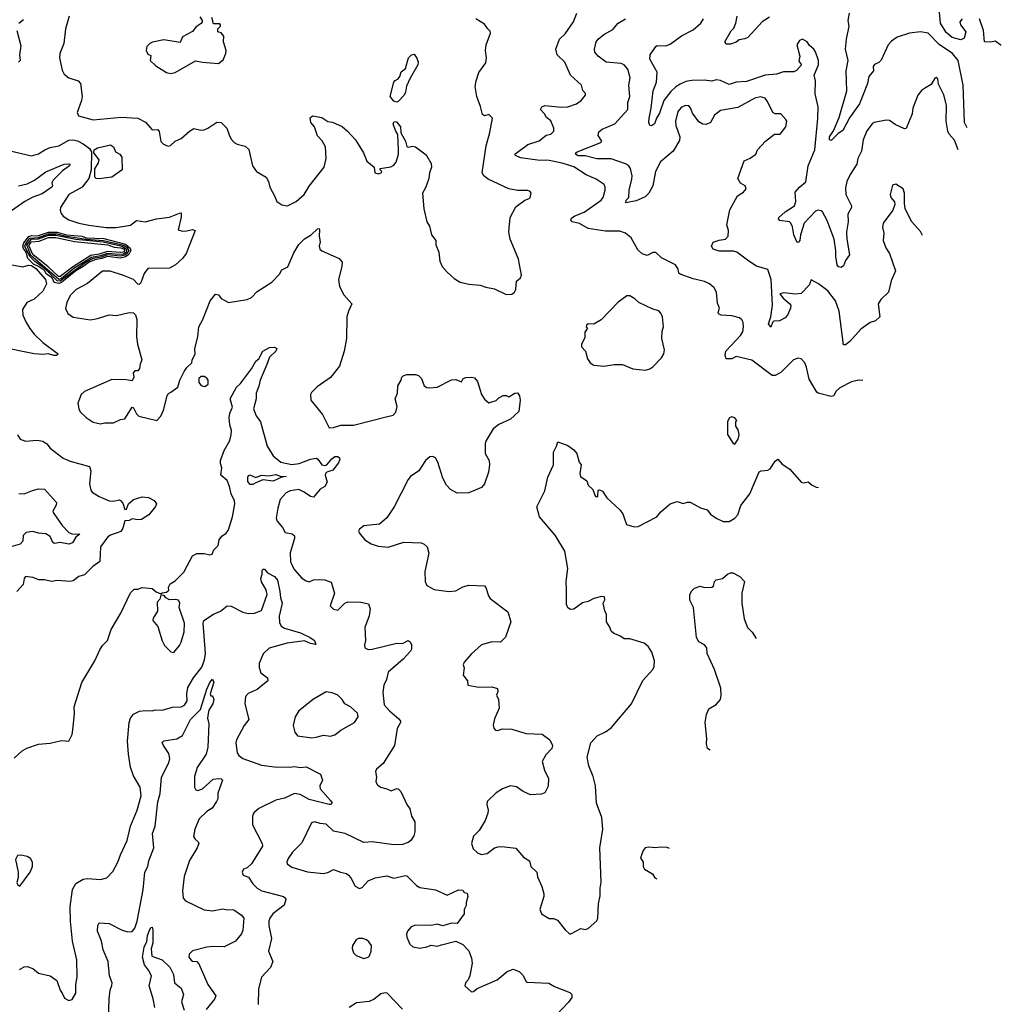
# Model space of a CAD drawing. Extents: x 2143765 to 2212931, y 878955 to 1017455.
# Tile 59 of 256: x 2174794 to 2181617, y 894047 to 900890. Entities that reach past the tile are written whole.
import ezdxf

# ---------------------------------------------------------------- set-up
doc = ezdxf.new("R2010")
doc.units = 0

msp = doc.modelspace()

# ---------------------------------------------------------------- linework, layer by layer
at = {"layer": '0CON20XD'}
for points in [[(2180654.5, 898383.1), (2180625, 898384.4), (2180575, 898372.2), (2180495, 898331.4), (2180467.5, 898305), (2180454, 898276), (2180435, 898270), (2180345, 898292.9), (2180335, 898302), (2180281.3, 898391.3), (2180264.2, 898475), (2180252, 898505), (2180225, 898533.3), (2180205, 898536.7), (2180173.9, 898526.1), (2180085, 898436.7), (2180045, 898416.7), (2180025, 898416.7), (2179883.4, 898523.4), (2179775, 898550), (2179745, 898533.3), (2179705, 898532.5), (2179697.5, 898555), (2179703.3, 898585), (2179804.4, 898695), (2179819.6, 898720.4), (2179825.7, 898755.7), (2179822.5, 898785), (2179813.4, 898803.4), (2179797.2, 898817.2), (2179745, 898830.5), (2179670, 898835), (2179652.5, 898845), (2179650, 898855), (2179658.8, 898885), (2179645, 898920), (2179637.1, 898995), (2179621.4, 899025), (2179588, 899055), (2179555, 899070), (2179475, 899088.6), (2179385, 899120), (2179375, 899127.5), (2179370, 899155), (2179353.3, 899185), (2179255, 899234), (2179215, 899271.4), (2179195, 899271.4), (2179155, 899251.9), (2179121.5, 899261.5), (2179089.8, 899289.8), (2179045, 899374.3), (2179005, 899406.9), (2178965, 899420), (2178865, 899420.8), (2178745, 899438.9), (2178685, 899472.9), (2178633.8, 899485), (2178626, 899495), (2178628.8, 899511.2), (2178653.3, 899526.7), (2178718.2, 899551.8), (2178835.6, 899635), (2178848.9, 899655), (2178864.4, 899705), (2178864.4, 899725), (2178855.7, 899745), (2178802.1, 899782.1), (2178730.5, 899810.5), (2178645, 899867.4), (2178565, 899892.9), (2178475, 899911.8), (2178392.3, 899912.3), (2178275, 899929.2), (2178241.2, 899945), (2178236.7, 899955), (2178325, 900021.9), (2178405, 900048.6), (2178453, 900087), (2178486.7, 900095), (2178507.5, 900115), (2178506.9, 900135), (2178485, 900186.7), (2178455, 900210), (2178442, 900235), (2178414.2, 900265), (2178424, 900285), (2178445, 900293.1), (2178560.7, 900280.7), (2178605, 900283.3), (2178665, 900304.3), (2178699.8, 900330.2), (2178726, 900365), (2178725.9, 900375.9), (2178708, 900398), (2178700, 900435), (2178623.2, 900503.2), (2178583.8, 900595), (2178530.8, 900645), (2178521.4, 900685), (2178546.9, 900755), (2178585, 900791.4), (2178642.9, 900875), (2178665.5, 900934.5)], [(2181379.2, 900137), (2181361.2, 900175), (2181351.2, 900435), (2181318.2, 900605), (2181277.1, 900655), (2181185, 900718), (2181109.4, 900795), (2181055, 900805.4), (2180980, 900795), (2180893, 900767), (2180855, 900740.8), (2180830.8, 900715), (2180781.7, 900608.3), (2180766.9, 900593.1), (2180735, 900577.5), (2180725.8, 900565), (2180728, 900535), (2180696.7, 900495), (2180688.1, 900445), (2180630.8, 900305), (2180563, 900207), (2180515, 900120.6), (2180482.2, 900097.8), (2180435, 900050.9), (2180424.1, 900055), (2180423.3, 900075), (2180451.9, 900118.1), (2180490.1, 900209.9), (2180544.6, 900395), (2180539.6, 900535), (2180552, 900605), (2180534, 900684), (2180541.8, 900755), (2180560.9, 900845), (2180553.3, 900885), (2180561.5, 900935)], [(2181344.2, 900895), (2181328.9, 900875), (2181333.9, 900853.9), (2181370, 900805), (2181358.8, 900761.2), (2181335, 900750.6), (2181275, 900765.8), (2181235, 900800), (2181194.5, 900865), (2181185.6, 900965.6)], [(2174820.3, 900889.7), (2174787.3, 900862.7)], [(2175138.6, 900915), (2175112.9, 900825), (2175100.6, 900725), (2175072.2, 900655), (2175070.6, 900625), (2175088.9, 900538.9), (2175101.7, 900511.7), (2175135, 900484.4), (2175201.2, 900465), (2175216.9, 900445), (2175228.1, 900355), (2175223, 900327), (2175193.3, 900245), (2175202.3, 900222.3), (2175305, 900192.9), (2175498.3, 900211.7), (2175614.5, 900204.5), (2175668.3, 900178.3), (2175715, 900123.8), (2175755, 900127.5), (2175763, 900113), (2175775, 900042.5), (2175792.5, 900025), (2175825, 900011.2), (2175842.5, 900015), (2175875, 900046), (2175915, 900064), (2175975, 900116), (2176005, 900133.8), (2176052.7, 900122.7), (2176075, 900124.4), (2176101.2, 900135), (2176165, 900177.5), (2176195, 900175.7), (2176234.3, 900135), (2176252, 900082), (2176265, 900056.7), (2176285, 900036.2), (2176305, 900024.2), (2176360.7, 900010.7), (2176387.3, 899987.3), (2176413, 899873), (2176440, 899835), (2176506, 899795), (2176524, 899765), (2176531.4, 899725), (2176565.6, 899665.6), (2176581.2, 899625), (2176615, 899602.9), (2176655, 899595.8), (2176715, 899626.9), (2176770.6, 899675), (2176807, 899733), (2176909.2, 899865), (2176924.2, 899925.8), (2176919.4, 900005), (2176896.9, 900046.9), (2176865, 900083.3), (2176843.3, 900145), (2176816.7, 900175), (2176813.6, 900206.4), (2176828.3, 900221.7), (2176895, 900210), (2176935, 900182.5), (2176967, 900177), (2177035, 900147.5), (2177072.5, 900115), (2177127.5, 900055), (2177183.3, 899965), (2177207, 899907), (2177257.5, 899865), (2177262.5, 899825), (2177285, 899817.5), (2177307.5, 899825), (2177310, 899835), (2177300, 899845), (2177300, 899855), (2177373.2, 899866.8), (2177395, 899878.8), (2177411.7, 899898.3), (2177426.2, 899955), (2177426.2, 899985), (2177421.7, 900091.7), (2177405, 900120), (2177390, 900165), (2177395, 900177.5), (2177405, 900182.5), (2177415, 900177.5), (2177440, 900145), (2177443, 900103), (2177476.7, 900045), (2177485, 900007.5), (2177495, 900003.8), (2177525, 900011.2), (2177545.8, 900005.8), (2177619.5, 899949.5), (2177655, 899890), (2177656.7, 899865), (2177642.5, 899825), (2177637.5, 899785), (2177615, 899720), (2177593, 899683), (2177603.3, 899575), (2177623.8, 899485), (2177643.3, 899455), (2177656.7, 899395), (2177686.2, 899355), (2177686.2, 899325), (2177708, 899275), (2177715, 899212.5), (2177731.2, 899175), (2177765.8, 899135.8), (2177815, 899090), (2177856.1, 899066.1), (2177915, 899050.8), (2177995.6, 899045.6), (2178035, 899030), (2178095, 899018.8), (2178175, 898978.8), (2178215, 898981.2), (2178234.1, 898995.9), (2178242, 899015), (2178247.5, 899072.5), (2178275, 899096.7), (2178282.5, 899115), (2178260, 899225), (2178233, 899293), (2178204.3, 899365), (2178194.2, 899415), (2178204.2, 899515), (2178242.1, 899587.9), (2178305, 899636.2), (2178335, 899646.7), (2178343.3, 899655), (2178348.8, 899685), (2178343.3, 899695), (2178325, 899702), (2178255, 899702.9), (2178193.4, 899713.4), (2178051.4, 899781.4), (2178019.2, 899805), (2178008.1, 899825), (2178036.9, 900013.1), (2178062.9, 900105), (2178081.2, 900205), (2178055, 900231.2), (2178025, 900221.2), (2178010, 900230), (2177997, 900287), (2177971.1, 900355), (2177960, 900425), (2177965.8, 900465), (2177985, 900522.5), (2178035, 900590), (2178038, 900625), (2178031.2, 900675), (2178036.7, 900715), (2178067.5, 900795), (2178065, 900810), (2178047.5, 900825), (2178025, 900859.2), (2177964.6, 900894.6)], [(2176045, 900910), (2176062.5, 900885), (2176062.5, 900875), (2176055, 900862.5), (2176020.5, 900839.5), (2175995, 900807.5), (2175925, 900770), (2175908.8, 900731.2), (2175795, 900750), (2175715.9, 900734.1), (2175697.5, 900725), (2175676.4, 900703.6), (2175673.3, 900675), (2175685, 900650), (2175705, 900640), (2175701.2, 900605), (2175739.5, 900569.5), (2175815, 900523.3), (2175845, 900516.2)], [(2175845, 900516.2), (2175875, 900523.3), (2176015, 900603.3), (2176065, 900593.3), (2176175, 900586.2), (2176208.3, 900611.7), (2176225.8, 900654.2), (2176228, 900675), (2176210, 900735), (2176212.5, 900775), (2176195, 900797.5), (2176170, 900805), (2176170, 900825), (2176190, 900845), (2176190, 900855), (2176185, 900860), (2176141.7, 900861.7), (2176130, 900905)], [(2181070.7, 899390.4), (2181055, 899416.7), (2180995.6, 899485.6), (2180950, 899575), (2180943.3, 899615), (2180944.2, 899685), (2180935, 899713.3), (2180885, 899747.5), (2180860.7, 899739.3), (2180844, 899675), (2180848.8, 899655), (2180874, 899624), (2180877.5, 899605), (2180864.4, 899565.6), (2180795.7, 899475), (2180790.6, 899445), (2180800, 899405), (2180797.1, 899355), (2180815.6, 899305), (2180840.4, 899265), (2180882.2, 899145), (2180850.6, 899075), (2180834.1, 898995.9), (2180780.8, 898945), (2180760.8, 898915), (2180772.5, 898825), (2180742.3, 898797.7), (2180705, 898786), (2180641.5, 898738.5), (2180565, 898652.5), (2180535, 898630), (2180520.5, 898630.5), (2180491.2, 898865), (2180465.6, 898935), (2180411.4, 899005), (2180345.8, 899055), (2180295, 899082.5), (2180282.5, 899045), (2180225, 898986), (2180187.3, 898982.7), (2180105, 898992), (2180077.5, 898985), (2180100, 898955), (2180148, 898915), (2180154.2, 898904.2), (2180151.9, 898885), (2180130.6, 898835), (2180115, 898816.9), (2180075, 898796.9), (2180035, 898793.8), (2180025.7, 898784.3), (2180015, 898752.5), (2179999.2, 898775), (2180015.6, 898824.4), (2180026, 898905), (2180018.6, 899085), (2179993.3, 899153.3), (2179916.4, 899176.4), (2179861.9, 899211.9), (2179780, 899275), (2179755, 899280.5), (2179655, 899281.2), (2179614.8, 899294.8), (2179601.8, 899315), (2179615, 899342.3), (2179655, 899357.5), (2179701.2, 899365), (2179719.5, 899385), (2179722, 899425), (2179708.8, 899465), (2179731.2, 899568.8), (2179783.8, 899665), (2179825, 899692), (2179843.8, 899715), (2179836.2, 899735), (2179805, 899754), (2179786, 899785), (2179830.8, 899909.2), (2179872.1, 899927.9), (2179910, 899955), (2179923.3, 899985), (2179979.2, 900045), (2180040, 900095), (2180080, 900095), (2180119.2, 900145), (2180126, 900185), (2180120, 900195), (2180085, 900234.2), (2180045, 900234.3), (2180028.6, 900245), (2179991.5, 900321.5), (2179975, 900343.1), (2179944, 900354), (2179905, 900344), (2179785, 900278.8), (2179665, 900257.8), (2179624.5, 900225.5), (2179596.7, 900175), (2179565, 900160.8), (2179542.7, 900162.7), (2179515, 900180), (2179470.3, 900240.3), (2179456.8, 900276.8), (2179445, 900290), (2179425, 900292.9), (2179395, 900281.4), (2179368.3, 900251.7), (2179353.1, 900185), (2179355.5, 900155), (2179381.9, 900075), (2179379.7, 900050.3), (2179336, 899975), (2179247.3, 899902.7), (2179214.1, 899835), (2179195.4, 899735), (2179167.5, 899685), (2179140.5, 899659.5), (2179078.6, 899631.4), (2179006.7, 899616.7), (2179009.2, 899635), (2179027.8, 899655), (2179030.8, 899705), (2179047.9, 899782.1), (2179051.1, 899805), (2179039.5, 899855), (2179025, 899875.8), (2179005, 899888.1), (2178905, 899923.3), (2178805, 899921.8), (2178725, 899944.6), (2178676.5, 899943.5), (2178657.8, 899955), (2178658.6, 899965), (2178668.9, 899971.1), (2178833.8, 900035), (2178840.8, 900045), (2178814.4, 900085), (2178819.5, 900110.5), (2178841.9, 900128.1), (2178930.6, 900165), (2179021.4, 900265), (2179022.2, 900315), (2179034.3, 900355), (2179028.1, 900435), (2179037.5, 900485), (2179020.8, 900545), (2178995.4, 900575), (2178975, 900585.7), (2178869.4, 900595), (2178814.3, 900635), (2178791.1, 900665), (2178789.5, 900685), (2178801.5, 900735), (2178815.6, 900755), (2178855, 900787.5), (2178917.6, 900822.4), (2178955, 900865.6), (2179006, 900895)], [(2181316.5, 899985.2), (2181292.9, 900052.9), (2181254.8, 900094.8), (2181246, 900115), (2181233.3, 900185), (2181236.2, 900295), (2181217.7, 900367.7), (2181181.2, 900441.2), (2181175, 900477.5), (2181165, 900486.7), (2181155, 900482.5), (2181130.9, 900439.1), (2181090, 900415), (2181063.4, 900396.6), (2181037.9, 900365), (2181003.1, 900275), (2180998.6, 900235), (2180955, 900133.3), (2180945, 900131.2), (2180880.5, 900160.5), (2180839.6, 900189.6), (2180817.9, 900192.1), (2180734.6, 900175.4), (2180719.4, 900165), (2180682.7, 900117.3), (2180658.2, 900055), (2180644.4, 899975), (2180618.9, 899925), (2180613.1, 899885), (2180566.1, 899813.9), (2180543.5, 899765), (2180535, 899720), (2180536.7, 899675), (2180575.8, 899595), (2180575.6, 899584.4), (2180550.8, 899539.2), (2180553.8, 899485), (2180541.1, 899415), (2180543.9, 899363.9), (2180562.9, 899255), (2180535, 899216.2), (2180520.4, 899179.6), (2180505, 899166.5), (2180485, 899171.4), (2180476.7, 899185), (2180466.9, 899245), (2180467.1, 899285), (2180454.6, 899364.6), (2180406.7, 899495), (2180375, 899554), (2180365, 899561.4), (2180345, 899565.6), (2180325, 899557.8), (2180247.8, 899475), (2180221.5, 899395), (2180216.6, 899355), (2180205, 899340.6), (2180195, 899346), (2180175, 899394), (2180165, 899450), (2180154.3, 899475), (2180144.5, 899484.5), (2180076.7, 899495), (2180068.9, 899505), (2180071.8, 899515), (2180115, 899554.7), (2180179.4, 899595), (2180188.2, 899625), (2180185, 899690), (2180215, 899726), (2180257.8, 899762.2), (2180275.4, 899874.6), (2180321.8, 899985), (2180342.6, 900202.6), (2180344.5, 900285), (2180322.5, 900375), (2180325.7, 900465), (2180317.5, 900505), (2180345.6, 900575), (2180345.8, 900605), (2180325.9, 900665.9), (2180313.3, 900685), (2180285, 900710), (2180268.8, 900735), (2180235, 900754.2), (2180215, 900746), (2180196.2, 900715), (2180216, 900635), (2180210.7, 900600.7), (2180227.5, 900575), (2180193, 900537), (2180175, 900526.7), (2180102.3, 900527.7), (2180055, 900512), (2179975, 900503.1), (2179845, 900461.1), (2179775, 900455.5), (2179725, 900439.5), (2179666.4, 900466.4), (2179635, 900471.9), (2179605, 900462.7), (2179555, 900469.6), (2179465, 900466.9), (2179425, 900459.1), (2179385, 900442), (2179355, 900423.2), (2179320.1, 900389.9), (2179271.3, 900328.7), (2179240.6, 900239.4), (2179220, 900205), (2179207.1, 900165), (2179185, 900150.8), (2179173.3, 900155), (2179167.1, 900175), (2179168.9, 900205), (2179183.8, 900275), (2179197.3, 900395), (2179220, 900455), (2179225.4, 900525), (2179174.5, 900615), (2179176.1, 900645), (2179215, 900704.3), (2179225, 900709.2), (2179285, 900708.9), (2179315, 900720.5), (2179393.6, 900776.4), (2179475, 900820), (2179528.2, 900865), (2179546.4, 900895)], [(2180005, 900908.2), (2179955, 900874.6), (2179855, 900765.6), (2179835, 900755.6), (2179795, 900748.8), (2179775, 900733.8), (2179735, 900719.2), (2179705, 900720), (2179695.8, 900735), (2179738.9, 900811.1), (2179758.2, 900831.8), (2179771.4, 900865), (2179781.2, 900915)], [(2181617.4, 900713.4), (2181615, 900712.5), (2181575, 900740), (2181545, 900732.5), (2181500, 900735), (2181493.3, 900815), (2181466.2, 900895)], [(2174774.7, 900815), (2174802, 900708), (2174792.9, 900645), (2174798, 900605), (2174786.2, 900595)], [(2177415, 900316.7), (2177395, 900323.8), (2177370, 900355), (2177394, 900455), (2177402.7, 900467.3), (2177425, 900477.5), (2177436.7, 900495), (2177445, 900527.5), (2177475, 900550), (2177497.5, 900625), (2177517.5, 900645), (2177535, 900650), (2177555, 900622.5), (2177564.2, 900595), (2177562, 900575), (2177507.5, 900482.5), (2177482.7, 900427.3), (2177476, 900385), (2177466.2, 900365), (2177425, 900321.2), (2177415, 900316.7)], [(2174688.3, 899988.3), (2174875, 899944.3), (2174925, 899957.1), (2174969.2, 899985), (2175005, 900000.8), (2175065, 900012.1), (2175135, 900051.2), (2175163.7, 900053.7), (2175195, 900047.3), (2175235, 900026.4), (2175278.1, 899995), (2175292.4, 899972.4), (2175290, 899845), (2175273.6, 899786.4), (2175227.5, 899725), (2175134.2, 899675), (2175077.1, 899585), (2175074.3, 899565), (2175082.4, 899542.4), (2175096.2, 899525), (2175135, 899498), (2175205, 899475.6), (2175275, 899462.2), (2175395, 899446.5), (2175464.4, 899445.6), (2175565, 899461.1), (2175605, 899494.3), (2175666.1, 899483.9), (2175745, 899506.2), (2175835, 899518), (2175903.9, 899546.1), (2175916.2, 899546.2), (2175916.1, 899516.1), (2175895, 899430), (2175925, 899420), (2175955, 899421.2), (2175995, 899432.5), (2176012.5, 899425), (2175950, 899265), (2175925, 899230), (2175877.5, 899185), (2175835, 899163.8), (2175685, 899160), (2175659.2, 899125), (2175635, 899060), (2175625, 899050), (2175615, 899052.5), (2175585, 899083.3), (2175515, 899110.8), (2175421.7, 899141.7), (2175368.8, 899141.2), (2175265, 899056), (2175186.2, 899015), (2175145, 898973.8), (2175121.4, 898925), (2175112.7, 898882.7), (2175127.3, 898847.3), (2175165, 898822), (2175285, 898804), (2175335, 898812), (2175415, 898838), (2175465.7, 898834.3), (2175555, 898853.8), (2175585, 898852.5), (2175598.8, 898838.8), (2175608.8, 898805), (2175606.7, 898685), (2175613.3, 898635), (2175642.5, 898525), (2175630, 898495), (2175627.5, 898465), (2175615, 898450), (2175595, 898450), (2175583.3, 898435), (2175587.5, 898405), (2175575, 898380), (2175533, 898387), (2175435, 898388.8), (2175243.3, 898305), (2175222, 898285), (2175198.8, 898225), (2175204.4, 898185), (2175213.7, 898163.7), (2175255, 898124), (2175305, 898092), (2175355, 898080), (2175385, 898087.5), (2175445, 898088), (2175495, 898111.2), (2175525, 898116), (2175575, 898197.5), (2175585, 898192.5), (2175605, 898150), (2175622.5, 898135), (2175746.4, 898103.6), (2175775.9, 898134.1), (2175793.8, 898175), (2175818, 898275), (2175828.8, 898291.2), (2175845, 898301.2), (2175892.5, 898335), (2175907.5, 898385), (2175937.5, 898445), (2175955, 898472.5), (2175990, 898505), (2175992.5, 898525), (2176012.5, 898565), (2176010, 898605), (2176032.9, 898685), (2176038, 898755), (2176066, 898805), (2176116.7, 898935), (2176155, 898982.5), (2176175, 898977.5), (2176195, 898952.5), (2176245, 898924.4), (2176375, 898944.4), (2176405, 898958.6), (2176445, 899001.2), (2176546, 899065), (2176599.1, 899120.9), (2176615, 899151.2), (2176658.3, 899171.7), (2176699.7, 899270.3), (2176735, 899326.2), (2176773, 899367), (2176818.8, 899395), (2176865, 899436.7), (2176875, 899437.5), (2176878.8, 899428.8), (2176875.7, 899385), (2176882.5, 899345), (2176876, 899315), (2176881.2, 899295), (2176895, 899283.8), (2177015, 899229.2), (2177034.3, 899205), (2177032.5, 899175), (2177010, 899085), (2177016, 899035), (2177047.7, 898977.7), (2177102.5, 898915), (2177078.8, 898865), (2177067.5, 898825), (2177065.7, 898675), (2177049.2, 898585), (2177017.3, 898482.7), (2176955, 898403.3), (2176860.9, 898339.1), (2176821.2, 898298.8), (2176816, 898285), (2176818, 898245), (2176898.8, 898145), (2176945, 898053.8), (2176975, 898056), (2177025, 898072), (2177115, 898071.9), (2177340.6, 898129.4), (2177389.1, 898140.9), (2177407.9, 898162.1), (2177417.9, 898202.1), (2177404.3, 898255), (2177420, 898295), (2177423.1, 898345), (2177446.2, 898385), (2177450, 898405), (2177460, 898415), (2177485, 898423.3), (2177544.3, 898424.3), (2177567, 898417), (2177586.2, 898395), (2177606, 898345), (2177625, 898334.4), (2177645, 898332.2), (2177695, 898336.9), (2177796.1, 898386.1), (2177825, 898388.8), (2177865, 898373.3), (2177877.5, 898395), (2177895, 898403.3), (2177936.2, 898406.2), (2177955, 898400), (2177976.7, 898375), (2178003.3, 898285), (2178025, 898252.5), (2178055, 898227.5), (2178105, 898243.3), (2178125, 898262.5), (2178155, 898277.5), (2178175, 898277.5), (2178195, 898267.5), (2178235, 898293.3), (2178255, 898297.5), (2178268.8, 898275), (2178273.8, 898245), (2178263.6, 898166.4), (2178205, 898113.3), (2178125, 898075.8), (2178085, 898046.2), (2178036.7, 897965), (2178030, 897945), (2178030, 897875), (2178056.7, 897825), (2178060, 897795), (2178052.5, 897745), (2178024, 897665), (2178005, 897638.8), (2177915, 897601.2), (2177835, 897600), (2177787.5, 897625), (2177760, 897655), (2177734.2, 897704.2), (2177700.6, 897815), (2177685, 897844.2), (2177665, 897854.4), (2177645, 897850.5), (2177614.7, 897825.3), (2177569.4, 897755), (2177511.2, 897715), (2177493.8, 897695), (2177395.7, 897504.3), (2177345, 897426.7), (2177295, 897383.3), (2177187, 897373), (2177155, 897350), (2177150, 897335), (2177153.3, 897323.3), (2177192.5, 897275), (2177236.1, 897246.1), (2177285, 897230), (2177355, 897224.2), (2177465, 897258.6), (2177585, 897253.5), (2177606, 897245), (2177627.1, 897225), (2177636.8, 897183.2), (2177609.2, 897055), (2177612, 896985), (2177625, 896957.5), (2177675, 896930), (2177775.9, 896915.9), (2177825, 896920), (2177875, 896948), (2177915, 896959.2), (2178024, 896954), (2178034, 896944), (2178053.3, 896885), (2178065, 896867.5), (2178187.5, 896775), (2178207.5, 896705), (2178171.7, 896598.3), (2178135, 896562.5), (2178075, 896566.2), (2178005, 896544.3), (2177935, 896482), (2177882.9, 896425), (2177877.1, 896405), (2177883.3, 896385), (2177877.5, 896335), (2177907.5, 896295), (2177910, 896265), (2177985, 896251.2), (2178075, 896254), (2178115, 896242.5), (2178118.3, 896221.7), (2178107.5, 896195), (2178121.2, 896165), (2178125.8, 896105), (2178095, 896030)], [(2175345, 899784.5), (2175326, 899786), (2175316.2, 899796.2), (2175315.9, 899854.1), (2175341.2, 899895), (2175346.2, 899915), (2175310, 899965), (2175311.2, 899985), (2175335, 899999.2), (2175425, 900020), (2175445, 900006.2), (2175460.5, 899970.5), (2175490, 899955), (2175503.8, 899935), (2175505.8, 899845), (2175434.4, 899795.6), (2175345, 899784.5)], [(2174785, 899734.1), (2174845, 899748.9), (2174896.8, 899773.2), (2174975, 899832), (2175103.8, 899885), (2175135, 899887.8), (2175143.3, 899885), (2175140.8, 899875), (2175090.3, 899839.7), (2175026.4, 899775), (2175017.3, 899755), (2175021.1, 899735), (2175016.9, 899725), (2174980.5, 899699.5), (2174950.5, 899679.5), (2174885, 899656.5), (2174829.1, 899625), (2174714.4, 899545)], [(2175065, 899055.1), (2175034.2, 899064.2), (2175019.7, 899095), (2174980.4, 899120.4), (2174965, 899145.5), (2174924.4, 899175), (2174890.6, 899190.6), (2174851.1, 899231.1), (2174838, 899275), (2174819.7, 899299.7), (2174815.9, 899315), (2174821.9, 899338.1), (2174857.6, 899382.4), (2174875, 899389.1), (2174917, 899387), (2174995, 899412), (2175055, 899411.8), (2175120, 899395), (2175225, 899384.1), (2175256, 899374), (2175378, 899368), (2175529.4, 899329.4), (2175560.9, 899300.9), (2175565.3, 899285), (2175552.2, 899257.8), (2175529, 899241), (2175493.1, 899233.1), (2175403.4, 899245), (2175365, 899228.8), (2175315, 899221.7), (2175276.7, 899205), (2175234.7, 899175.3), (2175185, 899144.7), (2175085, 899064), (2175065, 899055.1)], [(2175075, 899072.7), (2175054.5, 899074.5), (2174973.7, 899155), (2174899.4, 899209.4), (2174863.8, 899243.8), (2174830.4, 899315), (2174835.2, 899335), (2174865, 899371.2), (2174925, 899376.5), (2174995, 899401.4), (2175050.9, 899400.9), (2175105, 899386.7), (2175255, 899364), (2175375.9, 899355.9), (2175515, 899322.6), (2175538.1, 899308.1), (2175551.5, 899285), (2175543, 899267), (2175525, 899252.9), (2175495, 899245.7), (2175405, 899256), (2175360.7, 899239.3), (2175305, 899230.6), (2175255.6, 899205), (2175127.4, 899112.6), (2175075, 899072.7)], [(2175065, 899084.6), (2174871.8, 899251.8), (2174842.4, 899325), (2174875, 899363.6), (2174925, 899365.9), (2174995, 899391.9), (2175045, 899391.8), (2175185, 899364.3), (2175375, 899345.5), (2175505.8, 899315.8), (2175536.4, 899295), (2175536.9, 899275), (2175515, 899259.8), (2175485, 899256.8), (2175405, 899264.8), (2175355, 899247.6), (2175293.4, 899236.6), (2175170.5, 899159.5), (2175085, 899091.7), (2175065, 899084.6)], [(2175075, 899103.9), (2175064.4, 899105), (2174992.4, 899172.4), (2174885, 899258.9), (2174860.4, 899315), (2174860.1, 899325), (2174875, 899345.4), (2174929.8, 899350.2), (2174995, 899376.9), (2175045, 899376.8), (2175175, 899349.1), (2175406, 899325), (2175449.5, 899309.5), (2175496.5, 899305), (2175515, 899296.4), (2175523.4, 899285), (2175515, 899274.3), (2175495, 899272.3), (2175405, 899279), (2175345, 899259.8), (2175288.7, 899251.3), (2175159.9, 899170.1), (2175075, 899103.9)], [(2174665, 899200), (2174815, 899172.5), (2174855, 899183.5), (2174875, 899181.2), (2174905, 899159.7), (2174972.2, 899085), (2174979.5, 899055), (2174955, 899002.5), (2174895, 898947.5), (2174842.5, 898925), (2174813.8, 898875), (2174816, 898835), (2174837.5, 898785), (2174863.8, 898743.8), (2174895, 898704.2), (2174955, 898646), (2175053, 898573), (2175060, 898565), (2175050, 898555), (2175030, 898555), (2174995, 898568), (2174955, 898562.7), (2174895, 898568.1), (2174665, 898613.8)], [(2179145, 898454.5), (2179175, 898462.5), (2179195, 898476), (2179255, 898540), (2179272.3, 898567.7), (2179276, 898595), (2179257.5, 898675), (2179259.2, 898725), (2179268.6, 898755), (2179262, 898825), (2179250.5, 898850.5), (2179235.7, 898865.7), (2179195, 898878), (2179096.7, 898925), (2179070.5, 898950.5), (2179035, 898970), (2179015, 898971.2), (2178953, 898927), (2178835, 898803.8), (2178785, 898772.5), (2178745, 898776.2), (2178735, 898770), (2178732.5, 898755), (2178740, 898745), (2178723, 898717), (2178721.7, 898678.3), (2178700, 898635), (2178700, 898615), (2178725.9, 898585.9), (2178741.7, 898531.7), (2178760, 898505), (2178785, 898488), (2178855, 898482.5), (2178925, 898492.5), (2178985, 898492.5), (2179055, 898464.3), (2179145, 898454.5)], [(2174755, 895757.5), (2174811.1, 895808.9), (2174842.5, 895827.5), (2174925, 895855.5), (2175005, 895861.4), (2175085, 895879.2), (2175135, 895876.7), (2175157.5, 895922.5), (2175162.1, 895955), (2175174.4, 896065), (2175172.5, 896115), (2175225, 896282.5), (2175315, 896433.8), (2175350.3, 896509.7), (2175369.7, 896540.3), (2175404, 896575), (2175428.7, 896651.3), (2175496.2, 896765), (2175565, 896907.5), (2175588.3, 896931.7), (2175615, 896932.5), (2175645, 896942.5), (2175715, 896937.5), (2175743, 896913), (2175775, 896900), (2175783, 896907), (2175815, 896910), (2175830, 896925), (2175827.5, 896945), (2175840.5, 896969.5), (2175875, 896988.8), (2175935, 897051.2), (2175995, 897162.5), (2176025, 897180), (2176075, 897178.8), (2176115, 897170), (2176132.5, 897175), (2176143.3, 897205), (2176173.3, 897235), (2176180, 897275), (2176199.2, 897300.8), (2176228.9, 897321.1), (2176245.4, 897344.6), (2176273.3, 897435), (2176289.2, 897525), (2176286.8, 897545), (2176262.7, 897595), (2176252.9, 897645), (2176235, 897686.2), (2176192.9, 897725), (2176198.5, 897775), (2176189.5, 897805), (2176190.5, 897825), (2176214.4, 897895), (2176254.1, 897965.9), (2176264.6, 898005), (2176266.1, 898035), (2176254, 898075), (2176249.2, 898125), (2176254.5, 898155.5), (2176273.3, 898196.7), (2176257.1, 898255), (2176300, 898335), (2176327.9, 898362.1), (2176405, 898463.8), (2176434.4, 898515.6), (2176455, 898533.3), (2176483.8, 898586.2), (2176529.8, 898610.3), (2176565, 898613.5), (2176581.5, 898605), (2176574.2, 898585), (2176529.8, 898545), (2176512.3, 898492.3)], [(2176512.3, 898492.3), (2176464.3, 898385), (2176457.1, 898342.9), (2176438.6, 898295), (2176438.1, 898255), (2176418, 898185), (2176436.6, 898136.6), (2176467.1, 898095), (2176514, 897925), (2176555, 897858.8), (2176608.8, 897815), (2176685, 897799.4), (2176735.5, 897805.5), (2176815, 897836.2), (2176855, 897842.9), (2176866.2, 897836.2), (2176895, 897795.3), (2176915, 897790.4), (2176929, 897795), (2176962.8, 897837.2), (2176985, 897853.5), (2177004.2, 897854.2), (2177017.8, 897845), (2177020, 897835), (2177009.7, 897810.3), (2176971.2, 897758.8), (2176928.5, 897745), (2176919.5, 897735), (2176917.1, 897725), (2176930, 897675), (2176915.3, 897644.7), (2176883.1, 897626.9), (2176835, 897571.9), (2176815, 897576.7), (2176771.1, 897605), (2176735, 897624.6), (2176675, 897616.2), (2176645, 897600.4), (2176603.5, 897555), (2176588.5, 897495), (2176576.9, 897425), (2176582.9, 897405), (2176619.7, 897359.7), (2176638.8, 897325), (2176687.5, 897317.5), (2176705, 897302.5), (2176704.4, 897285), (2176673.3, 897185), (2176675.6, 897125), (2176682.5, 897105), (2176705, 897065.8), (2176755, 897008.8), (2176785, 896988.8), (2176806.1, 896983.9), (2176835, 896997.5), (2176875, 897000), (2176915, 896996.2), (2176959.5, 896979.5), (2176981.2, 896905), (2176952.5, 896815), (2176975, 896793.8), (2177005, 896786.7), (2177053.3, 896835), (2177075, 896844.2), (2177165, 896842.2), (2177219.5, 896829.5), (2177229.2, 896795), (2177223, 896747), (2177192.5, 896665), (2177198, 896575), (2177191.2, 896545), (2177193.8, 896525), (2177215, 896512.5), (2177245, 896514.3), (2177415, 896557.5), (2177455, 896554.3), (2177494.4, 896575.6), (2177508.5, 896565), (2177518.2, 896545), (2177518.2, 896515), (2177509.4, 896500.6), (2177459.2, 896445), (2177356, 896355), (2177343.3, 896305), (2177324, 896265), (2177317.5, 896215), (2177328.3, 896128.3), (2177365, 896086.7), (2177429.7, 896029.7), (2177441.2, 896015), (2177441.2, 896005), (2177417.4, 895962.6), (2177400, 895845), (2177319.8, 895720.2), (2177275, 895681.2), (2177266, 895665), (2177273.8, 895625), (2177270, 895595), (2177277.5, 895575), (2177302.5, 895555), (2177345, 895544.4), (2177375, 895529.5), (2177415, 895546.7), (2177425.3, 895545.3), (2177443.3, 895525), (2177485, 895436.2), (2177504.7, 895405), (2177518, 895355), (2177541.4, 895315), (2177540, 895245), (2177532.4, 895217.6), (2177512.9, 895185), (2177495, 895171.1), (2177455, 895156.7), (2177395, 895155.5), (2177245, 895176.7), (2177185, 895170.6), (2177056, 895235), (2176975, 895250), (2176925, 895298.9), (2176883.4, 895303.4), (2176845, 895315.8), (2176821.7, 895308.3), (2176755, 895170), (2176689.2, 895105), (2176659.1, 895060.9), (2176650.8, 895035), (2176653.4, 895023.4), (2176685, 894999.4), (2176795, 894968), (2176903.9, 894956.1), (2176935, 894962), (2176975, 894984), (2177024.3, 894964.3), (2177065, 894956), (2177080, 894945), (2177096.2, 894925), (2177125, 894867.5), (2177155, 894851.2), (2177175, 894857.5), (2177215.9, 894904.1), (2177265, 894926), (2177345, 894938.6), (2177395, 894924.2), (2177475, 894942), (2177485, 894938.8), (2177551.7, 894871.7), (2177575, 894858.6), (2177685, 894842.9), (2177765, 894806), (2177845, 894842.5), (2177875, 894840), (2177883, 894823), (2177905, 894820), (2177910, 894795), (2177897.5, 894755), (2177897, 894733), (2177882.5, 894705), (2177883.3, 894675), (2177835, 894607.5), (2177795, 894610), (2177735, 894591.2), (2177695, 894603.3), (2177655.8, 894594.2), (2177545, 894595.8), (2177515, 894586), (2177490, 894555), (2177482.5, 894535), (2177484.2, 894514.2), (2177506.7, 894465), (2177526.1, 894446.1), (2177575, 894438), (2177624.2, 894445.8), (2177655, 894457.5), (2177695, 894451.9), (2177725, 894460), (2177825, 894486.2), (2177875, 894462), (2177915, 894418.8), (2177935, 894367.5), (2177938.3, 894331.7), (2177923.8, 894245), (2177912.3, 894217.7), (2177893.3, 894195), (2177887.5, 894175), (2177935, 894133.8), (2177947.5, 894135), (2177974.3, 894155.7), (2178113.4, 894216.6), (2178183.3, 894275), (2178225, 894291.2), (2178266.7, 894275), (2178290.3, 894250.3), (2178313.8, 894205), (2178321.2, 894201.2), (2178473, 894193), (2178510.9, 894170.9), (2178618.6, 894128.6), (2178632.5, 894115), (2178631.4, 894095), (2178608.2, 894061.8), (2178525, 893974.4)], [(2176075, 898340), (2176085, 898343.3), (2176103.9, 898356.1), (2176103.9, 898383.9), (2176095, 898397.5), (2176075, 898410), (2176055, 898410), (2176040, 898395), (2176038.3, 898368.3), (2176055, 898347.5), (2176075, 898340)], [(2179765, 897940), (2179788.8, 897975), (2179796.2, 898005), (2179788.8, 898038.8), (2179772.5, 898065), (2179772.5, 898095), (2179780, 898105), (2179765, 898122.5), (2179745, 898130), (2179727, 898123), (2179713, 898097), (2179713.6, 898006.4), (2179752.5, 897945), (2179765, 897940)], [(2174778.5, 898005), (2174796, 897975), (2174835, 897960.9), (2174915, 897966.9), (2174955, 897960.6), (2174982.6, 897942.6), (2175005, 897911.2), (2175095, 897843.1), (2175145, 897822.5), (2175278, 897785), (2175289.1, 897755), (2175279.6, 897665), (2175288.8, 897618.8), (2175297.5, 897605), (2175346.7, 897575), (2175415, 897546.9), (2175445, 897543.1), (2175485, 897551.9), (2175495, 897548.6), (2175510.7, 897530.7), (2175525, 897486.7), (2175535, 897487.5), (2175549.2, 897525), (2175585, 897554), (2175645, 897573.1), (2175688.3, 897568.3), (2175729.1, 897549.1), (2175743.8, 897525), (2175737.5, 897507.5), (2175691.7, 897448.3), (2175640, 897415), (2175615, 897413.3), (2175575, 897421.2), (2175555, 897408.8), (2175525, 897407.5), (2175510, 897355), (2175496.6, 897333.4), (2175425, 897307.8), (2175405.5, 897294.5), (2175354.3, 897225.7), (2175351.2, 897125), (2175301.4, 897088.6), (2175245, 897032.5), (2175205, 897019.4), (2175165, 896990.6), (2175145, 896985.6), (2175055, 896991.4), (2175015, 896985.6), (2174965, 896997.1), (2174926.8, 896996.8), (2174885, 897014), (2174835, 897020), (2174824.2, 897005.8), (2174816.7, 896965), (2174774, 896916)], [(2178095, 896030), (2178086.1, 895986.1), (2178090, 895965), (2178102.3, 895952.3), (2178115, 895950), (2178148.8, 895961.2), (2178215, 895959.6), (2178315, 895927.8), (2178425, 895924.3), (2178478.8, 895885), (2178497.5, 895845), (2178492.5, 895825), (2178450.2, 895779.8), (2178425.5, 895735), (2178443, 895673), (2178468.9, 895615), (2178467, 895563), (2178443.3, 895516.7), (2178422, 895508), (2178345, 895503.1), (2178293.3, 895525), (2178247.9, 895557.9), (2178205, 895564.3), (2178148.8, 895545), (2178105, 895517.5), (2178044.3, 895455.7), (2178040.8, 895435), (2178050.8, 895395), (2178048, 895375), (2178028.8, 895325), (2177988.6, 895255), (2177948, 895215), (2177933.3, 895165), (2177946.2, 895126.2), (2177975, 895098.8), (2178001.2, 895088.8), (2178043.3, 895095), (2178095, 895134.2), (2178118.7, 895141.3), (2178145.5, 895144.5), (2178241.7, 895131.7), (2178295, 895068.8), (2178336.7, 895045), (2178347.5, 895005), (2178387.5, 894965), (2178393.6, 894933.6), (2178423.3, 894865), (2178436.7, 894815), (2178436.2, 894795), (2178410, 894705), (2178420, 894675), (2178475, 894644), (2178505, 894642.5), (2178531.7, 894631.7), (2178585, 894563.8), (2178615, 894537.5), (2178625, 894537.5), (2178695, 894572.5), (2178725, 894567.5), (2178746.2, 894573.8), (2178805, 894627.5), (2178813.3, 894645), (2178816.2, 894745), (2178829.5, 894800.5), (2178828.8, 894855), (2178835.8, 894895), (2178826.2, 895135), (2178848, 895265), (2178841.4, 895345), (2178804.3, 895445), (2178797.1, 895565), (2178779.1, 895629.1), (2178750, 895705), (2178739.4, 895765), (2178763.8, 895865), (2178807.7, 895912.3), (2178865, 895940.8), (2178905, 895968.8), (2179046, 896135), (2179125, 896296.2), (2179195, 896372.5), (2179203.3, 896395), (2179206.2, 896435), (2179188.8, 896495), (2179165, 896530), (2179135, 896556.2), (2179035, 896586.7), (2178995, 896586.7), (2178965, 896607.5), (2178923, 896623), (2178905, 896640), (2178897, 896667), (2178872.5, 896705), (2178872.5, 896755), (2178860.7, 896780.7), (2178850, 896835), (2178861.7, 896858.3), (2178858.3, 896878.3), (2178838.3, 896881.7), (2178785, 896866.2), (2178745, 896846.7), (2178705, 896836.7), (2178645, 896793.8), (2178621.7, 896791.7), (2178605, 896802.5), (2178595.8, 896825.8), (2178595, 896930), (2178592.5, 896985), (2178604, 897075), (2178582.9, 897195), (2178515, 897307.5), (2178408, 897435), (2178387.5, 897505), (2178443.3, 897615), (2178465, 897710), (2178503.3, 897795), (2178504.2, 897885), (2178526, 897925), (2178533.6, 897956.4), (2178605, 897930), (2178645, 897900.8), (2178667.5, 897875), (2178683.3, 897815), (2178696.7, 897795), (2178688, 897735), (2178692.5, 897715), (2178736.2, 897685), (2178746, 897655), (2178776.7, 897625), (2178795, 897580), (2178805, 897572.5), (2178811.7, 897578.3), (2178815, 897620), (2178825, 897622.5), (2178845, 897612.5), (2178876.1, 897566.1), (2178965, 897482.5), (2178986.1, 897456.1), (2178996.7, 897426.7), (2179011.7, 897381.7), (2179065, 897365.8), (2179092.3, 897367.7), (2179223.3, 897435), (2179251.1, 897468.9), (2179315, 897524), (2179365, 897542), (2179405, 897526.7), (2179435, 897537.5), (2179455, 897537.5), (2179526.4, 897496.4), (2179572.3, 897482.3), (2179595, 897454.2), (2179635, 897424.4), (2179685, 897401.1), (2179725, 897401.9), (2179764.5, 897425.5), (2179785, 897448.8), (2179807.2, 897512.8), (2179870, 897595), (2179935, 897746.2), (2179947.5, 897755), (2179995, 897760), (2180011.3, 897768.7), (2180045, 897822), (2180065, 897836.2), (2180095, 897800), (2180146.7, 897765), (2180226.2, 897676.2), (2180245, 897671.2), (2180275, 897678.8), (2180303.3, 897655), (2180331.4, 897641.4), (2180347, 897638.9)], [(2176415, 897658.2), (2176395, 897659), (2176379.4, 897679.4), (2176379.2, 897710.8), (2176385, 897722.5), (2176394.5, 897725.5), (2176435, 897708.5), (2176475, 897724.1), (2176525, 897718.5), (2176575, 897729.2), (2176605, 897716.2), (2176645.6, 897715.6), (2176615, 897710), (2176555, 897683.6), (2176485, 897690.6), (2176435, 897672), (2176415, 897658.2)], [(2174786.8, 897596.8), (2174825, 897593.3), (2174881.9, 897618.1), (2174925, 897629.4), (2174965, 897625.8), (2175050, 897535), (2175047.5, 897515), (2175023.8, 897475), (2175026, 897465), (2175088.9, 897375), (2175136, 897325), (2175155, 897317.5), (2175212.5, 897315), (2175185, 897294.3), (2175160, 897255), (2175135, 897245.6), (2175075, 897255.3), (2175035, 897248.9), (2175025, 897255.8), (2175005, 897298.1), (2174975, 897317.5), (2174925, 897320), (2174885, 897331.8), (2174838.8, 897325), (2174816.7, 897305), (2174814.4, 897265), (2174797.5, 897245), (2174715, 897222.5)], [(2174791.7, 894288.3), (2174825, 894308), (2174845, 894310), (2174885, 894296.7), (2174925, 894264), (2175005, 894243.8), (2175052.3, 894212.3), (2175074, 894144), (2175090, 894125), (2175105, 894090), (2175135, 894073.3), (2175158.8, 894081.2), (2175183.8, 894125), (2175184, 894185), (2175194, 894235), (2175190.8, 894355), (2175160.8, 894485), (2175146.4, 894625), (2175145.2, 894725), (2175159.7, 894845), (2175185, 894887.1), (2175235, 894915.6), (2175265, 894921.9), (2175355, 894914.2), (2175400, 894925), (2175441.2, 894968.8), (2175475, 895033.8), (2175493.6, 895085), (2175541.1, 895185), (2175564.7, 895285.3), (2175611.2, 895395), (2175639.1, 895495), (2175630, 895555), (2175585, 895634), (2175564.4, 895695), (2175550, 895785), (2175543.5, 895875), (2175554.5, 896005), (2175564.7, 896035.3), (2175585, 896062.9), (2175627, 896083), (2175665, 896089.4), (2175714.3, 896085.7), (2175735.6, 896094.4), (2175785, 896090.9), (2175855, 896112.1), (2175915, 896114.1), (2175938.9, 896125), (2175957.7, 896155), (2175954.6, 896205), (2175962.4, 896247.6), (2176001.3, 896315), (2176060.2, 896389.8), (2176078.7, 896441.3), (2176084.7, 896485), (2176068.8, 896695), (2176073.6, 896715), (2176141.7, 896758.3), (2176190.2, 896779.8), (2176235, 896817.1), (2176263.2, 896813.2), (2176345, 896772.5), (2176383, 896763), (2176425, 896764.5), (2176475, 896784.4), (2176514.3, 896895), (2176507.9, 896927.9), (2176473.6, 896983.6), (2176468.8, 897005), (2176480, 897035), (2176478.3, 897061.7), (2176485, 897070), (2176495, 897070), (2176516.2, 897046.2), (2176565, 897020), (2176585.4, 896995), (2176602.9, 896915), (2176605.5, 896875), (2176617.7, 896835), (2176596.9, 896745), (2176600.8, 896700.8), (2176612.2, 896675), (2176635, 896660.9), (2176745, 896628.7), (2176813.9, 896596.1), (2176842.2, 896575), (2176852.5, 896547.5), (2176815, 896554.1), (2176773.3, 896573.3), (2176653.5, 896556.5), (2176528.1, 896521.9), (2176486.6, 896483.4), (2176459.5, 896415), (2176457.6, 896387.6), (2176470.4, 896350.4), (2176516, 896315), (2176518.8, 896295), (2176445.5, 896234.5), (2176383, 896207), (2176363.6, 896186.4), (2176357.8, 896135), (2176386, 896025), (2176353.6, 895985), (2176300.5, 895885), (2176295.4, 895865), (2176304.5, 895795), (2176316.7, 895775), (2176344.2, 895755), (2176475, 895709.5), (2176565, 895696.8), (2176674.6, 895694.6)], [(2179592.4, 895812.8), (2179575, 895824.2), (2179567.7, 895857.7), (2179570, 895895), (2179558.3, 896005), (2179568, 896062), (2179585, 896100.8), (2179635, 896130.8), (2179664.3, 896165), (2179670.8, 896195), (2179668.1, 896245), (2179624.6, 896374.6), (2179572, 896485), (2179570, 896525), (2179555, 896544), (2179513.8, 896565), (2179497.5, 896595), (2179477.5, 896805), (2179452.5, 896855), (2179451.8, 896895), (2179465, 896919.4), (2179485, 896938.1), (2179525, 896953.8), (2179555, 896943.3), (2179605, 896946.7), (2179616.1, 896953.9), (2179623.3, 896985), (2179635, 896997.5), (2179680, 897005), (2179715, 897036.2), (2179735, 897046.2), (2179750, 897045), (2179800.7, 897020.7), (2179833.3, 896985), (2179813.8, 896905), (2179814.3, 896835), (2179829.2, 896725), (2179854, 896665), (2179885, 896633.3), (2179913.2, 896589.3)], [(2175865, 896492.5), (2175905, 896540), (2175915.5, 896564.5), (2175936.7, 896635), (2175938.5, 896695), (2175903.3, 896805), (2175906.7, 896835), (2175897.5, 896855), (2175875, 896861.2), (2175835, 896856.7), (2175810.7, 896870.7), (2175798.3, 896888.3), (2175775, 896890), (2175768.3, 896861.7), (2175748.3, 896841.7), (2175751.7, 896778.3), (2175720.5, 896729.5), (2175720, 896715), (2175755, 896672.5), (2175785, 896572.5), (2175801.2, 896541.2), (2175845, 896497.5), (2175865, 896492.5)], [(2175411.3, 893935), (2175414.5, 894085), (2175421.9, 894145), (2175433.2, 894176.8), (2175435.8, 894195), (2175418.9, 894245), (2175407.9, 894345), (2175373.8, 894425), (2175362, 894485), (2175334.7, 894555), (2175336.2, 894593.8), (2175347, 894613), (2175415, 894609.1), (2175505, 894561.9), (2175545, 894551.5), (2175575, 894553.1), (2175595, 894576.2), (2175610, 894625), (2175653, 894843), (2175664.6, 894965), (2175684.4, 895005), (2175691.1, 895045), (2175725.8, 895134.2), (2175717.1, 895235), (2175735.4, 895285), (2175754.1, 895455), (2175769.2, 895510.8), (2175779.1, 895625), (2175830, 895725), (2175837.5, 895755), (2175829.3, 895789.3), (2175792.2, 895845), (2175785, 895866.7), (2175795, 895877.5), (2175885, 895891.9), (2175925.8, 895915), (2175981.9, 896025), (2176050.4, 896095), (2176095, 896236), (2176115, 896283.8), (2176135, 896306), (2176142.5, 896285), (2176117.5, 896205), (2176121.7, 896191.7), (2176135, 896190), (2176143.3, 896165), (2176136.2, 896135), (2176108.3, 896091.7), (2176103.2, 896066.8), (2176100, 896035), (2176108.6, 895995), (2176101.4, 895835), (2176089.2, 895785), (2176028.5, 895691.5), (2176009.7, 895629.7)], [(2176825, 895897.9), (2176855, 895902.7), (2176905, 895918.1), (2176955, 895910.8), (2176985, 895919.2), (2177027.2, 895952.8), (2177120, 896005), (2177146, 896045), (2177141.2, 896071.2), (2177093.4, 896113.4), (2177054.6, 896134.6), (2177035.5, 896165.5), (2177006.2, 896195), (2176965, 896210.8), (2176925, 896218.8), (2176835, 896167.5), (2176733.6, 896086.4), (2176707.5, 896045), (2176694.2, 895985), (2176707, 895937), (2176725, 895912.9), (2176825, 895897.9)], [(2176674.6, 895694.6), (2176705, 895699.6), (2176745, 895691.8), (2176785, 895696.4), (2176885, 895646), (2176898.8, 895605), (2176880, 895565), (2176882.5, 895545), (2176955, 895464), (2176965.6, 895444.4), (2176956.7, 895435), (2176945, 895434.6), (2176805, 895469.5), (2176744, 895504), (2176705, 895510.9), (2176635, 895480), (2176574.2, 895465), (2176455, 895406.9), (2176421.4, 895378.6), (2176412.9, 895355), (2176412.7, 895295), (2176479.4, 895165), (2176480.6, 895145), (2176405, 895023.8), (2176375, 894996.2), (2176350, 894985), (2176340, 894965), (2176347.5, 894945), (2176385, 894931.2), (2176414.2, 894884.2), (2176443.3, 894853.3), (2176476.2, 894836.2), (2176626.7, 894795), (2176640.8, 894785), (2176644.2, 894775), (2176632.5, 894735), (2176554.5, 894675), (2176532.5, 894645), (2176526.5, 894625), (2176525.6, 894595), (2176544.3, 894505), (2176523.9, 894416.1), (2176552.5, 894345), (2176536.8, 894303.2), (2176474.5, 894235.5), (2176454.4, 894155), (2176451.5, 894045)], [(2176009.7, 895629.7), (2176008, 895555), (2176018.3, 895538.3), (2176032.3, 895532.3), (2176065, 895544.3), (2176138.3, 895611.7), (2176177, 895617), (2176193.9, 895613.9), (2176203.3, 895605), (2176170, 895515), (2176170, 895475), (2176162.7, 895457.3), (2176130.9, 895409.1), (2176095, 895387.1), (2176040.8, 895335), (2176010, 895265), (2176003, 895213), (2176013.3, 895195), (2176035, 895176.7), (2176038, 895165), (2176027.5, 895135), (2175974.6, 895045.4), (2175937.8, 894935), (2175925.7, 894835), (2175930, 894785), (2175946.7, 894765), (2176075, 894704.4), (2176135, 894697.5), (2176205, 894709.2), (2176235, 894703.8), (2176275, 894706), (2176289.7, 894699.7), (2176335, 894666.2), (2176351.2, 894645), (2176345, 894562.5), (2176335, 894536.2), (2176293.8, 894485), (2176215, 894445.7), (2176135, 894448.5), (2176095, 894443.6), (2175995, 894418.6), (2175972, 894395), (2175969.2, 894375), (2175985, 894353.8), (2175995, 894346.2), (2176025, 894343.3), (2176038.8, 894328.8), (2176101.2, 894185), (2176156.2, 894105), (2176147.3, 894082.7), (2176090.3, 894009.7)], [(2179310.1, 895129.7), (2179295, 895136.7), (2179245, 895140), (2179215, 895133.3), (2179165, 895140), (2179142.5, 895135), (2179127.5, 895115), (2179110, 895065), (2179127.5, 895035), (2179127.5, 895005), (2179137.5, 894985), (2179193.3, 894953.3), (2179210, 894925), (2179223, 894918.9)], [(2174795, 894867.5), (2174866.7, 894965), (2174883.8, 895005), (2174882, 895035), (2174869.5, 895059.5), (2174845, 895073.3), (2174803.9, 895083.9), (2174779.5, 895080.5), (2174764.1, 895054.1), (2174783.8, 894965), (2174783, 894927), (2174774.3, 894894.3), (2174780, 894875), (2174795, 894867.5)], [(2175732.5, 894025), (2175722.5, 894085), (2175694.4, 894175), (2175708.8, 894245), (2175690, 894285), (2175661.4, 894321.4), (2175647.5, 894375), (2175658.8, 894445), (2175677.6, 894482.4), (2175682.6, 894525), (2175694.2, 894555), (2175705, 894580), (2175715, 894582.5), (2175718.5, 894565), (2175718.8, 894475), (2175707.9, 894432.1), (2175712.2, 894382.2), (2175785, 894356), (2175838, 894305), (2175863.1, 894255), (2175869.2, 894195), (2175915, 894158.8), (2175933.1, 894115), (2175919.2, 894065), (2175935.9, 894005.9)], [(2177185, 894364.2), (2177215, 894374.2), (2177225.4, 894384.6), (2177237.1, 894415), (2177238.8, 894455), (2177221.7, 894481.7), (2177205, 894493.8), (2177180, 894505), (2177150, 894505), (2177133.3, 894495), (2177106.7, 894455), (2177103.8, 894435), (2177113.8, 894405), (2177133.3, 894385), (2177185, 894364.2)], [(2177085, 894026.7), (2177135, 894059.2), (2177225, 894068.1), (2177255, 894082.9), (2177305, 894120.8), (2177335, 894130), (2177345.4, 894125.4), (2177455, 894012.2)]]:
    msp.add_lwpolyline(points, dxfattribs=at)

doc.saveas('drawing.dxf')
